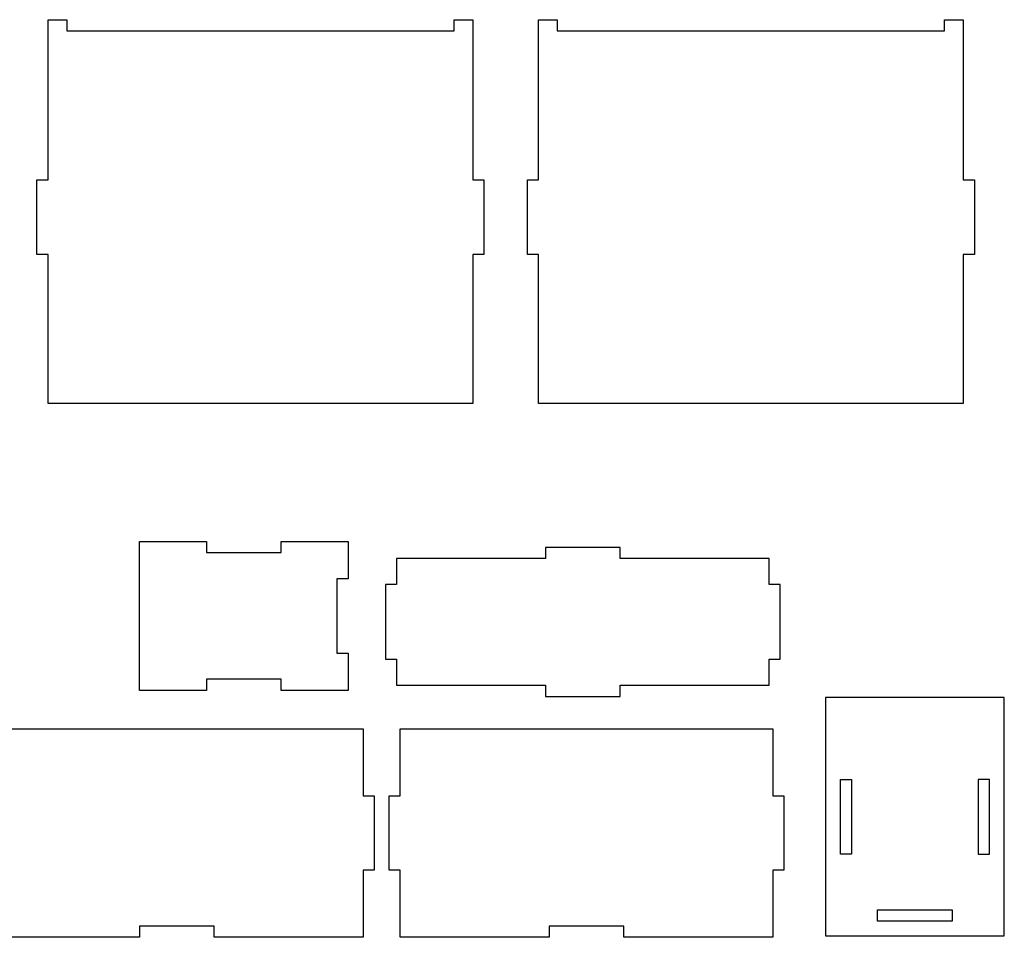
# Model space of a CAD drawing. Header units: centimetres. Extents: x -145 to 143, y -118 to 128.
# Tile 5 of 49: x -118 to -91, y -95 to -70. Entities that reach past the tile are written whole.
import ezdxf

# ---------------------------------------------------------------- set-up
doc = ezdxf.new("R2010")
doc.units = ezdxf.units.CM
doc.header["$MEASUREMENT"] = 0
doc.layers.add('Layer 1', color=7, linetype='Continuous')

msp = doc.modelspace()

# ---------------------------------------------------------------- linework, layer by layer
at = {"layer": 'Layer 1', "lineweight": 25}
for points, knots in [([(-105.54253, -76.7307), (-105.54253, -76.7307), (-105.24253, -76.7307), (-105.24253, -76.7307), (-105.24253, -76.7307), (-105.24253, -76.7307), (-105.24253, -74.7307), (-105.24253, -74.7307), (-105.24253, -74.7307), (-105.24253, -74.7307), (-105.54253, -74.7307), (-105.54253, -74.7307), (-105.54253, -74.7307), (-105.54253, -74.7307), (-105.54253, -70.4307), (-105.54253, -70.4307), (-105.54253, -70.4307), (-105.54253, -70.4307), (-106.04253, -70.4307), (-106.04253, -70.4307), (-106.04253, -70.4307), (-106.04253, -70.4307), (-106.04253, -70.7307), (-106.04253, -70.7307), (-106.04253, -70.7307), (-106.04253, -70.7307), (-116.44253, -70.7307), (-116.44253, -70.7307), (-116.44253, -70.7307), (-116.44253, -70.7307), (-116.44253, -70.4307), (-116.44253, -70.4307), (-116.44253, -70.4307), (-116.44253, -70.4307), (-116.94253, -70.4307), (-116.94253, -70.4307), (-116.94253, -70.4307), (-116.94253, -70.4307), (-116.94253, -74.7307), (-116.94253, -74.7307), (-116.94253, -74.7307), (-116.94253, -74.7307), (-117.24253, -74.7307), (-117.24253, -74.7307), (-117.24253, -74.7307), (-117.24253, -74.7307), (-117.24253, -76.7307), (-117.24253, -76.7307), (-117.24253, -76.7307), (-117.24253, -76.7307), (-116.94253, -76.7307), (-116.94253, -76.7307), (-116.94253, -76.7307), (-116.94253, -76.7307), (-116.94253, -80.7307), (-116.94253, -80.7307), (-116.94253, -80.7307), (-116.94253, -80.7307), (-105.54253, -80.7307), (-105.54253, -80.7307), (-105.54253, -80.7307), (-105.54253, -80.7307), (-105.54253, -76.7307), (-105.54253, -76.7307)], [0, 0, 0, 0, 0.05882353, 0.05882353, 0.05882353, 0.05882353, 0.11764706, 0.11764706, 0.11764706, 0.11764706, 0.17647059, 0.17647059, 0.17647059, 0.17647059, 0.23529412, 0.23529412, 0.23529412, 0.23529412, 0.29411765, 0.29411765, 0.29411765, 0.29411765, 0.35294118, 0.35294118, 0.35294118, 0.35294118, 0.41176471, 0.41176471, 0.41176471, 0.41176471, 0.47058824, 0.47058824, 0.47058824, 0.47058824, 0.52941176, 0.52941176, 0.52941176, 0.52941176, 0.58823529, 0.58823529, 0.58823529, 0.58823529, 0.64705882, 0.64705882, 0.64705882, 0.64705882, 0.70588235, 0.70588235, 0.70588235, 0.70588235, 0.76470588, 0.76470588, 0.76470588, 0.76470588, 0.82352941, 0.82352941, 0.82352941, 0.82352941, 0.88235294, 0.88235294, 0.88235294, 0.88235294, 1, 1, 1, 1]), ([(-92.37353, -76.7307), (-92.37353, -76.7307), (-92.07353, -76.7307), (-92.07353, -76.7307), (-92.07353, -76.7307), (-92.07353, -76.7307), (-92.07353, -74.7307), (-92.07353, -74.7307), (-92.07353, -74.7307), (-92.07353, -74.7307), (-92.37353, -74.7307), (-92.37353, -74.7307), (-92.37353, -74.7307), (-92.37353, -74.7307), (-92.37353, -70.4307), (-92.37353, -70.4307), (-92.37353, -70.4307), (-92.37353, -70.4307), (-92.87353, -70.4307), (-92.87353, -70.4307), (-92.87353, -70.4307), (-92.87353, -70.4307), (-92.87353, -70.7307), (-92.87353, -70.7307), (-92.87353, -70.7307), (-92.87353, -70.7307), (-103.27353, -70.7307), (-103.27353, -70.7307), (-103.27353, -70.7307), (-103.27353, -70.7307), (-103.27353, -70.4307), (-103.27353, -70.4307), (-103.27353, -70.4307), (-103.27353, -70.4307), (-103.77353, -70.4307), (-103.77353, -70.4307), (-103.77353, -70.4307), (-103.77353, -70.4307), (-103.77353, -74.7307), (-103.77353, -74.7307), (-103.77353, -74.7307), (-103.77353, -74.7307), (-104.07353, -74.7307), (-104.07353, -74.7307), (-104.07353, -74.7307), (-104.07353, -74.7307), (-104.07353, -76.7307), (-104.07353, -76.7307), (-104.07353, -76.7307), (-104.07353, -76.7307), (-103.77353, -76.7307), (-103.77353, -76.7307), (-103.77353, -76.7307), (-103.77353, -76.7307), (-103.77353, -80.7307), (-103.77353, -80.7307), (-103.77353, -80.7307), (-103.77353, -80.7307), (-92.37353, -80.7307), (-92.37353, -80.7307), (-92.37353, -80.7307), (-92.37353, -80.7307), (-92.37353, -76.7307), (-92.37353, -76.7307)], [0, 0, 0, 0, 0.05882353, 0.05882353, 0.05882353, 0.05882353, 0.11764706, 0.11764706, 0.11764706, 0.11764706, 0.17647059, 0.17647059, 0.17647059, 0.17647059, 0.23529412, 0.23529412, 0.23529412, 0.23529412, 0.29411765, 0.29411765, 0.29411765, 0.29411765, 0.35294118, 0.35294118, 0.35294118, 0.35294118, 0.41176471, 0.41176471, 0.41176471, 0.41176471, 0.47058824, 0.47058824, 0.47058824, 0.47058824, 0.52941176, 0.52941176, 0.52941176, 0.52941176, 0.58823529, 0.58823529, 0.58823529, 0.58823529, 0.64705882, 0.64705882, 0.64705882, 0.64705882, 0.70588235, 0.70588235, 0.70588235, 0.70588235, 0.76470588, 0.76470588, 0.76470588, 0.76470588, 0.82352941, 0.82352941, 0.82352941, 0.82352941, 0.88235294, 0.88235294, 0.88235294, 0.88235294, 1, 1, 1, 1]), ([(-108.88953, -84.4397), (-108.88953, -84.4397), (-110.68953, -84.4397), (-110.68953, -84.4397), (-110.68953, -84.4397), (-110.68953, -84.4397), (-110.68953, -84.7397), (-110.68953, -84.7397), (-110.68953, -84.7397), (-110.68953, -84.7397), (-112.68953, -84.7397), (-112.68953, -84.7397), (-112.68953, -84.7397), (-112.68953, -84.7397), (-112.68953, -84.4397), (-112.68953, -84.4397), (-112.68953, -84.4397), (-112.68953, -84.4397), (-114.48953, -84.4397), (-114.48953, -84.4397), (-114.48953, -84.4397), (-114.48953, -84.4397), (-114.48953, -88.4397), (-114.48953, -88.4397), (-114.48953, -88.4397), (-114.48953, -88.4397), (-112.68953, -88.4397), (-112.68953, -88.4397), (-112.68953, -88.4397), (-112.68953, -88.4397), (-112.68953, -88.1397), (-112.68953, -88.1397), (-112.68953, -88.1397), (-112.68953, -88.1397), (-110.68953, -88.1397), (-110.68953, -88.1397), (-110.68953, -88.1397), (-110.68953, -88.1397), (-110.68953, -88.4397), (-110.68953, -88.4397), (-110.68953, -88.4397), (-110.68953, -88.4397), (-108.88953, -88.4397), (-108.88953, -88.4397), (-108.88953, -88.4397), (-108.88953, -88.4397), (-108.88953, -87.4397), (-108.88953, -87.4397), (-108.88953, -87.4397), (-108.88953, -87.4397), (-109.18953, -87.4397), (-109.18953, -87.4397), (-109.18953, -87.4397), (-109.18953, -87.4397), (-109.18953, -85.4397), (-109.18953, -85.4397), (-109.18953, -85.4397), (-109.18953, -85.4397), (-108.88953, -85.4397), (-108.88953, -85.4397), (-108.88953, -85.4397), (-108.88953, -85.4397), (-108.88953, -84.4397), (-108.88953, -84.4397)], [0, 0, 0, 0, 0.05882353, 0.05882353, 0.05882353, 0.05882353, 0.11764706, 0.11764706, 0.11764706, 0.11764706, 0.17647059, 0.17647059, 0.17647059, 0.17647059, 0.23529412, 0.23529412, 0.23529412, 0.23529412, 0.29411765, 0.29411765, 0.29411765, 0.29411765, 0.35294118, 0.35294118, 0.35294118, 0.35294118, 0.41176471, 0.41176471, 0.41176471, 0.41176471, 0.47058824, 0.47058824, 0.47058824, 0.47058824, 0.52941176, 0.52941176, 0.52941176, 0.52941176, 0.58823529, 0.58823529, 0.58823529, 0.58823529, 0.64705882, 0.64705882, 0.64705882, 0.64705882, 0.70588235, 0.70588235, 0.70588235, 0.70588235, 0.76470588, 0.76470588, 0.76470588, 0.76470588, 0.82352941, 0.82352941, 0.82352941, 0.82352941, 0.88235294, 0.88235294, 0.88235294, 0.88235294, 1, 1, 1, 1]), ([(-97.58753, -88.2977), (-97.58753, -88.2977), (-101.58753, -88.2977), (-101.58753, -88.2977), (-101.58753, -88.2977), (-101.58753, -88.2977), (-101.58753, -88.5977), (-101.58753, -88.5977), (-101.58753, -88.5977), (-101.58753, -88.5977), (-103.58753, -88.5977), (-103.58753, -88.5977), (-103.58753, -88.5977), (-103.58753, -88.5977), (-103.58753, -88.2977), (-103.58753, -88.2977), (-103.58753, -88.2977), (-103.58753, -88.2977), (-107.58753, -88.2977), (-107.58753, -88.2977), (-107.58753, -88.2977), (-107.58753, -88.2977), (-107.58753, -87.5977), (-107.58753, -87.5977), (-107.58753, -87.5977), (-107.58753, -87.5977), (-107.88753, -87.5977), (-107.88753, -87.5977), (-107.88753, -87.5977), (-107.88753, -87.5977), (-107.88753, -85.5977), (-107.88753, -85.5977), (-107.88753, -85.5977), (-107.88753, -85.5977), (-107.58753, -85.5977), (-107.58753, -85.5977), (-107.58753, -85.5977), (-107.58753, -85.5977), (-107.58753, -84.8977), (-107.58753, -84.8977), (-107.58753, -84.8977), (-107.58753, -84.8977), (-103.58753, -84.8977), (-103.58753, -84.8977), (-103.58753, -84.8977), (-103.58753, -84.8977), (-103.58753, -84.5977), (-103.58753, -84.5977), (-103.58753, -84.5977), (-103.58753, -84.5977), (-101.58753, -84.5977), (-101.58753, -84.5977), (-101.58753, -84.5977), (-101.58753, -84.5977), (-101.58753, -84.8977), (-101.58753, -84.8977), (-101.58753, -84.8977), (-101.58753, -84.8977), (-97.58753, -84.8977), (-97.58753, -84.8977), (-97.58753, -84.8977), (-97.58753, -84.8977), (-97.58753, -85.5977), (-97.58753, -85.5977), (-97.58753, -85.5977), (-97.58753, -85.5977), (-97.28753, -85.5977), (-97.28753, -85.5977), (-97.28753, -85.5977), (-97.28753, -85.5977), (-97.28753, -87.5977), (-97.28753, -87.5977), (-97.28753, -87.5977), (-97.28753, -87.5977), (-97.58753, -87.5977), (-97.58753, -87.5977), (-97.58753, -87.5977), (-97.58753, -87.5977), (-97.58753, -88.2977), (-97.58753, -88.2977)], [0, 0, 0, 0, 0.04761905, 0.04761905, 0.04761905, 0.04761905, 0.0952381, 0.0952381, 0.0952381, 0.0952381, 0.14285714, 0.14285714, 0.14285714, 0.14285714, 0.19047619, 0.19047619, 0.19047619, 0.19047619, 0.23809524, 0.23809524, 0.23809524, 0.23809524, 0.28571429, 0.28571429, 0.28571429, 0.28571429, 0.33333333, 0.33333333, 0.33333333, 0.33333333, 0.38095238, 0.38095238, 0.38095238, 0.38095238, 0.42857143, 0.42857143, 0.42857143, 0.42857143, 0.47619048, 0.47619048, 0.47619048, 0.47619048, 0.52380952, 0.52380952, 0.52380952, 0.52380952, 0.57142857, 0.57142857, 0.57142857, 0.57142857, 0.61904762, 0.61904762, 0.61904762, 0.61904762, 0.66666667, 0.66666667, 0.66666667, 0.66666667, 0.71428571, 0.71428571, 0.71428571, 0.71428571, 0.76190476, 0.76190476, 0.76190476, 0.76190476, 0.80952381, 0.80952381, 0.80952381, 0.80952381, 0.85714286, 0.85714286, 0.85714286, 0.85714286, 0.9047619, 0.9047619, 0.9047619, 0.9047619, 1, 1, 1, 1]), ([(-91.27153, -88.6307), (-91.27153, -88.6307), (-91.27153, -95.0307), (-91.27153, -95.0307), (-91.27153, -95.0307), (-91.27153, -95.0307), (-96.07153, -95.0307), (-96.07153, -95.0307), (-96.07153, -95.0307), (-96.07153, -95.0307), (-96.07153, -88.6307), (-96.07153, -88.6307), (-96.07153, -88.6307), (-96.07153, -88.6307), (-91.27153, -88.6307), (-91.27153, -88.6307)], [0, 0, 0, 0, 0.2, 0.2, 0.2, 0.2, 0.4, 0.4, 0.4, 0.4, 0.6, 0.6, 0.6, 0.6, 1, 1, 1, 1]), ([(-108.48853, -95.0667), (-108.48853, -95.0667), (-108.48853, -93.2667), (-108.48853, -93.2667), (-108.48853, -93.2667), (-108.48853, -93.2667), (-108.18853, -93.2667), (-108.18853, -93.2667), (-108.18853, -93.2667), (-108.18853, -93.2667), (-108.18853, -91.2667), (-108.18853, -91.2667), (-108.18853, -91.2667), (-108.18853, -91.2667), (-108.48853, -91.2667), (-108.48853, -91.2667), (-108.48853, -91.2667), (-108.48853, -91.2667), (-108.48853, -89.4667), (-108.48853, -89.4667), (-108.48853, -89.4667), (-108.48853, -89.4667), (-118.48853, -89.4667), (-118.48853, -89.4667), (-118.48853, -89.4667), (-118.48853, -89.4667), (-118.48853, -91.2667), (-118.48853, -91.2667), (-118.48853, -91.2667), (-118.48853, -91.2667), (-118.78853, -91.2667), (-118.78853, -91.2667), (-118.78853, -91.2667), (-118.78853, -91.2667), (-118.78853, -93.2667), (-118.78853, -93.2667), (-118.78853, -93.2667), (-118.78853, -93.2667), (-118.48853, -93.2667), (-118.48853, -93.2667), (-118.48853, -93.2667), (-118.48853, -93.2667), (-118.48853, -95.0667), (-118.48853, -95.0667), (-118.48853, -95.0667), (-118.48853, -95.0667), (-114.48853, -95.0667), (-114.48853, -95.0667), (-114.48853, -95.0667), (-114.48853, -95.0667), (-114.48853, -94.7667), (-114.48853, -94.7667), (-114.48853, -94.7667), (-114.48853, -94.7667), (-112.48853, -94.7667), (-112.48853, -94.7667), (-112.48853, -94.7667), (-112.48853, -94.7667), (-112.48853, -95.0667), (-112.48853, -95.0667), (-112.48853, -95.0667), (-112.48853, -95.0667), (-108.48853, -95.0667), (-108.48853, -95.0667)], [0, 0, 0, 0, 0.05882353, 0.05882353, 0.05882353, 0.05882353, 0.11764706, 0.11764706, 0.11764706, 0.11764706, 0.17647059, 0.17647059, 0.17647059, 0.17647059, 0.23529412, 0.23529412, 0.23529412, 0.23529412, 0.29411765, 0.29411765, 0.29411765, 0.29411765, 0.35294118, 0.35294118, 0.35294118, 0.35294118, 0.41176471, 0.41176471, 0.41176471, 0.41176471, 0.47058824, 0.47058824, 0.47058824, 0.47058824, 0.52941176, 0.52941176, 0.52941176, 0.52941176, 0.58823529, 0.58823529, 0.58823529, 0.58823529, 0.64705882, 0.64705882, 0.64705882, 0.64705882, 0.70588235, 0.70588235, 0.70588235, 0.70588235, 0.76470588, 0.76470588, 0.76470588, 0.76470588, 0.82352941, 0.82352941, 0.82352941, 0.82352941, 0.88235294, 0.88235294, 0.88235294, 0.88235294, 1, 1, 1, 1]), ([(-97.48853, -95.0667), (-97.48853, -95.0667), (-97.48853, -93.2667), (-97.48853, -93.2667), (-97.48853, -93.2667), (-97.48853, -93.2667), (-97.18853, -93.2667), (-97.18853, -93.2667), (-97.18853, -93.2667), (-97.18853, -93.2667), (-97.18853, -91.2667), (-97.18853, -91.2667), (-97.18853, -91.2667), (-97.18853, -91.2667), (-97.48853, -91.2667), (-97.48853, -91.2667), (-97.48853, -91.2667), (-97.48853, -91.2667), (-97.48853, -89.4667), (-97.48853, -89.4667), (-97.48853, -89.4667), (-97.48853, -89.4667), (-107.48853, -89.4667), (-107.48853, -89.4667), (-107.48853, -89.4667), (-107.48853, -89.4667), (-107.48853, -91.2667), (-107.48853, -91.2667), (-107.48853, -91.2667), (-107.48853, -91.2667), (-107.78853, -91.2667), (-107.78853, -91.2667), (-107.78853, -91.2667), (-107.78853, -91.2667), (-107.78853, -93.2667), (-107.78853, -93.2667), (-107.78853, -93.2667), (-107.78853, -93.2667), (-107.48853, -93.2667), (-107.48853, -93.2667), (-107.48853, -93.2667), (-107.48853, -93.2667), (-107.48853, -95.0667), (-107.48853, -95.0667), (-107.48853, -95.0667), (-107.48853, -95.0667), (-103.48853, -95.0667), (-103.48853, -95.0667), (-103.48853, -95.0667), (-103.48853, -95.0667), (-103.48853, -94.7667), (-103.48853, -94.7667), (-103.48853, -94.7667), (-103.48853, -94.7667), (-101.48853, -94.7667), (-101.48853, -94.7667), (-101.48853, -94.7667), (-101.48853, -94.7667), (-101.48853, -95.0667), (-101.48853, -95.0667), (-101.48853, -95.0667), (-101.48853, -95.0667), (-97.48853, -95.0667), (-97.48853, -95.0667)], [0, 0, 0, 0, 0.05882353, 0.05882353, 0.05882353, 0.05882353, 0.11764706, 0.11764706, 0.11764706, 0.11764706, 0.17647059, 0.17647059, 0.17647059, 0.17647059, 0.23529412, 0.23529412, 0.23529412, 0.23529412, 0.29411765, 0.29411765, 0.29411765, 0.29411765, 0.35294118, 0.35294118, 0.35294118, 0.35294118, 0.41176471, 0.41176471, 0.41176471, 0.41176471, 0.47058824, 0.47058824, 0.47058824, 0.47058824, 0.52941176, 0.52941176, 0.52941176, 0.52941176, 0.58823529, 0.58823529, 0.58823529, 0.58823529, 0.64705882, 0.64705882, 0.64705882, 0.64705882, 0.70588235, 0.70588235, 0.70588235, 0.70588235, 0.76470588, 0.76470588, 0.76470588, 0.76470588, 0.82352941, 0.82352941, 0.82352941, 0.82352941, 0.88235294, 0.88235294, 0.88235294, 0.88235294, 1, 1, 1, 1]), ([(-95.37153, -92.8307), (-95.37153, -92.8307), (-95.37153, -90.8307), (-95.37153, -90.8307), (-95.37153, -90.8307), (-95.37153, -90.8307), (-95.67153, -90.8307), (-95.67153, -90.8307), (-95.67153, -90.8307), (-95.67153, -90.8307), (-95.67153, -92.8307), (-95.67153, -92.8307), (-95.67153, -92.8307), (-95.67153, -92.8307), (-95.37153, -92.8307), (-95.37153, -92.8307)], [0, 0, 0, 0, 0.2, 0.2, 0.2, 0.2, 0.4, 0.4, 0.4, 0.4, 0.6, 0.6, 0.6, 0.6, 1, 1, 1, 1]), ([(-91.67153, -90.8307), (-91.67153, -90.8307), (-91.67153, -92.8307), (-91.67153, -92.8307), (-91.67153, -92.8307), (-91.67153, -92.8307), (-91.97153, -92.8307), (-91.97153, -92.8307), (-91.97153, -92.8307), (-91.97153, -92.8307), (-91.97153, -90.8307), (-91.97153, -90.8307), (-91.97153, -90.8307), (-91.97153, -90.8307), (-91.67153, -90.8307), (-91.67153, -90.8307)], [0, 0, 0, 0, 0.2, 0.2, 0.2, 0.2, 0.4, 0.4, 0.4, 0.4, 0.6, 0.6, 0.6, 0.6, 1, 1, 1, 1]), ([(-92.67253, -94.6307), (-92.67253, -94.6307), (-92.67253, -94.5807), (-92.67253, -94.5807), (-92.67253, -94.5807), (-92.67253, -94.5807), (-92.67153, -94.5807), (-92.67153, -94.5807), (-92.67153, -94.5807), (-92.67153, -94.5807), (-92.67153, -94.3307), (-92.67153, -94.3307), (-92.67153, -94.3307), (-92.67153, -94.3307), (-94.67153, -94.3307), (-94.67153, -94.3307), (-94.67153, -94.3307), (-94.67153, -94.3307), (-94.67153, -94.6307), (-94.67153, -94.6307), (-94.67153, -94.6307), (-94.67153, -94.6307), (-92.67253, -94.6307), (-92.67253, -94.6307)], [0, 0, 0, 0, 0.14285714, 0.14285714, 0.14285714, 0.14285714, 0.28571429, 0.28571429, 0.28571429, 0.28571429, 0.42857143, 0.42857143, 0.42857143, 0.42857143, 0.57142857, 0.57142857, 0.57142857, 0.57142857, 0.71428571, 0.71428571, 0.71428571, 0.71428571, 1, 1, 1, 1])]:
    msp.add_open_spline(points, degree=3, knots=knots, dxfattribs=at)

doc.saveas('drawing.dxf')
